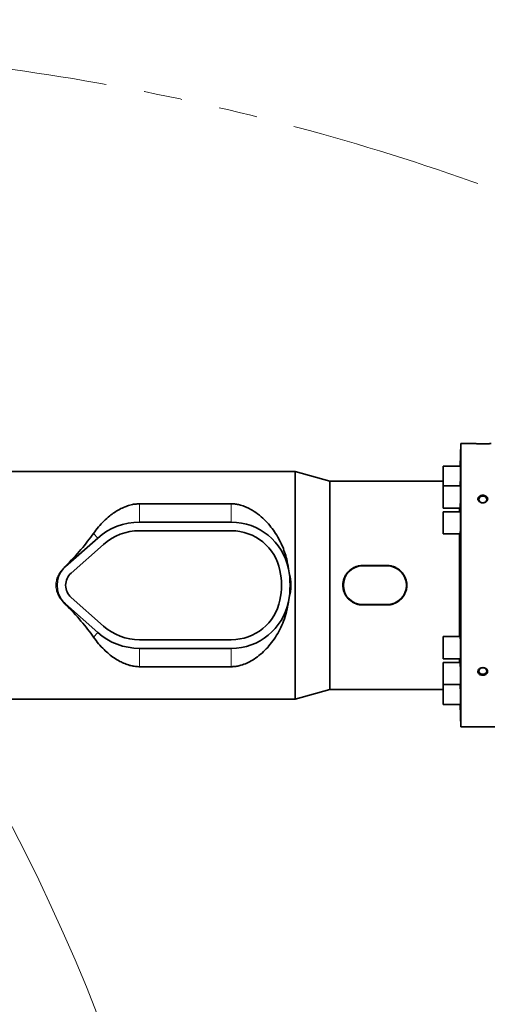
# Model space of a CAD drawing. Header units: millimetres. Extents: x 0 to 14900, y 0 to 10500.
# Tile 23 of 58: x 4029 to 4418, y 6462 to 7275. Entities that reach past the tile are written whole.
import ezdxf

# ---------------------------------------------------------------- set-up
doc = ezdxf.new("R2010")
doc.units = ezdxf.units.MM
doc.header["$LTSCALE"] = 25
doc.linetypes.add('PHANTOM', pattern=[12.7, 6.35, -1.27, 1.27, -1.27, 1.27, -1.27])
doc.styles.add('SLDTEXTSTYLE0', font='TXT', dxfattribs={"width": 0.605})
doc.dimstyles.new('SLDDIMSTYLE0', dxfattribs={"dimtxt": 87.5, "dimasz": 87.5, "dimexe": 0, "dimexo": 0.0625, "dimgap": 21.875, "dimtad": 1, "dimdec": 0, "dimrnd": 1e-09, "dimzin": 12, "dimdsep": 46, "dimtxsty": 'SLDTEXTSTYLE0', "dimsah": 1, "dimcen": 0.09, "dimadec": 0, "dimazin": 3, "dimtfac": 1, "dimtofl": 0, "dimtmove": 0, "dimatfit": 3, "dimfxl": 1, "dimfrac": 2, "dimtolj": 1, "dimtzin": 12, "dimarcsym": 0})

# ---------------------------------------------------------------- blocks, each defined once
blk = doc.blocks.new('_D_5')
at = {"color": 7, "linetype": 'Continuous', "lineweight": 0}
for p, q in [((3808.18, 8212.83), (7124.13, 8212.83)), ((7086.63, 8212.83), (7086.63, 4547.83)), ((3839.08, 4547.83), (7124.13, 4547.83))]:
    blk.add_line(p, q, dxfattribs=at)
at = {"color": 7, "linetype": 'Continuous', "lineweight": 18}
for points in [[(7086.63, 8212.83), (7074.13, 8125.33), (7099.13, 8125.33)], [(7086.63, 4547.83), (7099.13, 4635.33), (7074.13, 4635.33)]]:
    blk.add_solid(points, dxfattribs=at)
at = {"color": 7, "linetype": 'Continuous', "lineweight": 18, "insert": (6973.83, 6246.65), "char_height": 87.5, "attachment_point": 1, "rotation": 90, "style": 'SLDTEXTSTYLE0'}
blk.add_mtext('3665', dxfattribs=at)

msp = doc.modelspace()

# ---------------------------------------------------------------- linework, layer by layer
at = {"color": 7, "linetype": 'Continuous', "lineweight": 35}
for p, q in [((4392.5914765, 6924.8310941), (4391.9402257, 6906.1817107)), ((4403.6787784, 6924.8310941), (4392.5914765, 6924.8310941)), ((4392.5914765, 6690.8310941), (4392.5914765, 6924.8310941)), ((4392.4221107, 6906.1817107), (4378.0914765, 6906.1817107)), ((4378.0914765, 6906.1817107), (4378.0914765, 6889.8130926)), ((4255.8317103, 6901.8310941), (4012.1787784, 6901.8310941)), ((4284.6787784, 6893.8310941), (4255.8317103, 6901.8310941)), ((4255.8317103, 6713.8310941), (4255.8317103, 6901.8310941)), ((4378.0914765, 6893.8310941), (4284.6787784, 6893.8310941)), ((4284.6787784, 6721.8310941), (4284.6787784, 6893.8310941)), ((4392.4221107, 6889.8130926), (4378.0914765, 6889.8130926)), ((4378.0914765, 6889.8130926), (4378.0914765, 6871.5130926)), ((4203.2746963, 6875.0707273), (4127.6787784, 6875.0707273)), ((4378.0914765, 6871.5130926), (4391.8846183, 6871.5130926)), ((4391.5089326, 6868.4810941), (4391.5089326, 6871.5130926)), ((4392.4221107, 6868.4810941), (4378.0914765, 6868.4810941)), ((4378.0914765, 6868.4810941), (4378.0914765, 6850.1810941)), ((4203.2746963, 6859.9310941), (4127.6787784, 6859.9310941)), ((4093.1282521, 6846.8268776), (4066.5177258, 6823.2497724)), ((4203.2746963, 6852.8310941), (4127.6787784, 6852.8310941)), ((4378.0914765, 6850.1810941), (4391.9541855, 6850.1810941)), ((4391.5089326, 6765.4810941), (4391.5089326, 6850.1810941)), ((4097.8366731, 6841.512673), (4071.2261468, 6817.9355678)), ((4250.4032912, 6821.4511783), (4250.391661, 6821.5058885)), ((4331.6787784, 6824.116402), (4311.6787784, 6824.116402)), ((4331.6787784, 6823.8310941), (4311.6787784, 6823.8310941)), ((4071.2261468, 6797.7266205), (4097.8366731, 6774.1495153)), ((4064.7722863, 6794.1562998), (4066.4098354, 6792.2906443)), ((4066.5177258, 6792.4124158), (4093.1282521, 6768.8353106)), ((4250.391661, 6794.1562998), (4250.4032912, 6794.21101)), ((4311.6787784, 6791.8310941), (4331.6787784, 6791.8310941)), ((4311.6787784, 6791.5457863), (4331.6787784, 6791.5457863)), ((4391.9540691, 6765.4810941), (4378.0914765, 6765.4810941)), ((4378.0914765, 6765.4810941), (4378.0914765, 6747.1810941)), ((4127.6787784, 6762.8310941), (4203.2746963, 6762.8310941)), ((4127.6787784, 6755.7310941), (4203.2746963, 6755.7310941)), ((4127.6787784, 6740.591461), (4203.2746963, 6740.591461)), ((4378.0914765, 6747.1810941), (4392.4221107, 6747.1810941)), ((4391.8844069, 6744.1490957), (4378.0914765, 6744.1490957)), ((4378.0914765, 6744.1490957), (4378.0914765, 6725.8490957)), ((4391.5089326, 6744.1490957), (4391.5089326, 6747.1810941)), ((4378.0914765, 6725.8490957), (4392.4221107, 6725.8490957)), ((4378.0914765, 6725.8490957), (4378.0914765, 6709.4804775)), ((4255.8317103, 6713.8310941), (4284.6787784, 6721.8310941)), ((4284.6787784, 6721.8310941), (4378.0914765, 6721.8310941)), ((4012.1787784, 6713.8310941), (4255.8317103, 6713.8310941)), ((4378.0914765, 6709.4804775), (4392.4221107, 6709.4804775)), ((4391.9402257, 6709.4804775), (4392.5914765, 6690.8310941)), ((4392.5914765, 6690.8310941), (4420.6787784, 6690.8310941))]:
    msp.add_line(p, q, dxfattribs=at)
at = {"color": 8, "linetype": 'Continuous', "lineweight": 18}
for p, q in [((4127.6787784, 6875.0707273), (4127.6787784, 6859.9310941)), ((4203.2746963, 6875.0707273), (4203.2746963, 6859.9310941)), ((4089.6923947, 6850.7047911), (4093.1282521, 6846.8268776)), ((4066.4098354, 6823.371544), (4066.5177258, 6823.2497724)), ((4250.4032912, 6821.4511783), (4250.402879, 6821.4510941)), ((4311.6787784, 6824.116402), (4311.6787784, 6823.8310941)), ((4331.6787784, 6824.116402), (4331.6787784, 6823.8310941)), ((4066.4098354, 6792.2906443), (4066.5177258, 6792.4124158)), ((4250.4032912, 6794.21101), (4250.402879, 6794.2110941)), ((4311.6787784, 6791.5457863), (4311.6787784, 6791.8310941)), ((4331.6787784, 6791.5457863), (4331.6787784, 6791.8310941)), ((4089.6923947, 6764.9573972), (4093.1282521, 6768.8353106)), ((4127.6787784, 6740.591461), (4127.6787784, 6755.7310941)), ((4203.2746963, 6740.591461), (4203.2746963, 6755.7310941))]:
    msp.add_line(p, q, dxfattribs=at)
at = {"color": 7, "linetype": 'Continuous', "lineweight": 35, "flags": 128}
for points in [[(4410.6787784, 6875.9783041), (4411.7827566, 6876.1244567), (4412.7671016, 6876.5470768), (4413.5251444, 6877.2003667), (4413.9747393, 6878.0135325), (4414.0671657, 6878.8984551), (4413.7924077, 6879.7592392), (4413.1802397, 6880.5026057), (4412.2969995, 6881.0479991), (4411.2384, 6881.3363177), (4410.1191568, 6881.3363177), (4409.0605573, 6881.0479991), (4408.1773171, 6880.5026057), (4407.5651491, 6879.7592392), (4407.2903911, 6878.8984551), (4407.3828175, 6878.0135325), (4407.8324124, 6877.2003667), (4408.5904552, 6876.5470768), (4409.5748002, 6876.1244567), (4410.6787784, 6875.9783041)], [(4410.6787784, 6734.2890815), (4411.7827566, 6734.4352341), (4412.7671016, 6734.8578541), (4413.5251444, 6735.5111441), (4413.9747393, 6736.3243099), (4414.0671657, 6737.2092325), (4413.7924077, 6738.0700166), (4413.1802397, 6738.8133831), (4412.2969995, 6739.3587765), (4411.2384, 6739.6470951), (4410.1191568, 6739.6470951), (4409.0605573, 6739.3587765), (4408.1773171, 6738.8133831), (4407.5651491, 6738.0700166), (4407.2903911, 6737.2092325), (4407.3828175, 6736.3243099), (4407.8324124, 6735.5111441), (4408.5904552, 6734.8578541), (4409.5748002, 6734.4352341), (4410.6787784, 6734.2890815)]]:
    msp.add_lwpolyline(points, dxfattribs=at)
at = {"color": 7, "linetype": 'Continuous', "lineweight": 18}
for centre, radius, start, end in [((3758.1787755, 5327.8310941), 2885, 5.1408816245, 155.0967180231), ((2598.107748, 5868.7728145), 1605.01, 2.158644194, 57.8424797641)]:
    msp.add_arc(centre, radius, start, end, dxfattribs=at)
at = {"color": 7, "linetype": 'PHANTOM', "lineweight": 18}
msp.add_arc((3758.1787755, 5327.8310941), 1924.18, 60.8559208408, 99.1446904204, dxfattribs=at)
at = {"color": 7, "linetype": 'Continuous', "lineweight": 35}
for centre, radius, start, end in [((4127.6787784, 6807.8310941), 52.1, 90, 131.5411588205), ((4203.2746963, 6811.8310941), 48.1, 11.603582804, 90), ((4127.6787784, 6807.8310941), 45, 90, 131.5411588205), ((4203.2746963, 6811.8310941), 41, 11.5369590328, 90), ((4080.1787784, 6807.8310941), 20.6, 138.4077568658, 221.5922431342), ((4080.1787784, 6807.8310941), 20.6, 131.5411588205, 138.4077568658), ((4203.2746963, 6811.8310941), 48.1, 11.5369590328, 11.603582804), ((4183.6787784, 6807.8310941), 68.1, 348.4630409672, 11.5369590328), ((4311.6787784, 6807.8310941), 16, 90, 270), ((4331.6787784, 6807.8310941), 16, 270, 90), ((4080.1787784, 6807.8310941), 13.5, 131.5411588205, 228.4588411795), ((4183.6787784, 6807.8310941), 61, 348.4630409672, 11.5369590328), ((4080.1787784, 6807.8310941), 20.6, 221.5922431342, 228.4588411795), ((4203.2746963, 6803.8310941), 41, 270, 348.4630409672), ((4203.2746963, 6803.8310941), 48.1, 270, 348.396417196), ((4203.2746963, 6803.8310941), 48.1, 348.396417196, 348.4630409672), ((4127.6787784, 6807.8310941), 45, 228.4588411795, 270), ((4127.6787784, 6807.8310941), 52.1, 228.4588411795, 270)]:
    msp.add_arc(centre, radius, start, end, dxfattribs=at)
for major_axis, start_param, end_param in [((129.3922454, 85.1432466), 5.3160567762, 5.6235817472), ((129.3922454, -85.1432466), 0.65960356, 0.967128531)]:
    msp.add_ellipse((3971.3800408, 6807.8310941), major_axis=major_axis, ratio=0.3078429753, start_param=start_param, end_param=end_param, dxfattribs=at)
for points, knots in [([(4403.6787784, 6924.8310941), (4403.6834219, 6924.8308315), (4403.6927432, 6924.8303042), (4403.7909442, 6924.8247897), (4404.0240526, 6924.8119081), (4404.4802108, 6924.7880365), (4405.1050305, 6924.758091), (4405.8774022, 6924.7254243), (4406.7899963, 6924.693076), (4407.8135258, 6924.6648413), (4408.9330113, 6924.6437328), (4410.1071528, 6924.6325896), (4411.3152584, 6924.6328711), (4412.5038028, 6924.6448129), (4413.6530065, 6924.6673159), (4414.7040572, 6924.6973676), (4415.6442222, 6924.731852), (4416.4216183, 6924.7658214), (4417.0342863, 6924.7960293), (4417.4225475, 6924.8167857), (4417.6410418, 6924.8289535), (4417.666118, 6924.830376), (4417.6787784, 6924.8310941)], [0, 0, 0, 0, 0.0259890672, 0.0521697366, 0.1027753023, 0.1548222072, 0.20594689, 0.2584851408, 0.3108958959, 0.3647482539, 0.4185878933, 0.4739328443, 0.528756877, 0.5851566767, 0.6401881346, 0.6968507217, 0.7512257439, 0.8072554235, 0.8602801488, 0.9149314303, 0.9570510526, 1, 1, 1, 1]), ([(4391.99471, 6889.8130926), (4392.0105517, 6890.1138229), (4392.0352324, 6890.5823491), (4392.0695573, 6891.3337421), (4392.0964895, 6891.9566137), (4392.1232567, 6892.6136052), (4392.1500655, 6893.3089038), (4392.184981, 6894.2650491), (4392.2188182, 6895.2674677), (4392.2507384, 6896.2894897), (4392.2737097, 6897.0656743), (4392.2953121, 6897.8368125), (4392.3154752, 6898.5985589), (4392.3343752, 6899.3573908), (4392.3516211, 6900.0977346), (4392.3722825, 6901.0523188), (4392.3894411, 6901.9552293), (4392.4026941, 6902.7829155), (4392.4133071, 6903.5558754), (4392.419907, 6904.2405539), (4392.4223176, 6904.8188101), (4392.4219417, 6905.3229947), (4392.4174464, 6905.71376), (4392.4087357, 6905.9750519), (4392.3988534, 6906.1451316), (4392.3884094, 6906.1546585), (4392.3819736, 6906.1605293)], [0, 0, 0, 0, 0.0620615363, 0.0966894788, 0.1302387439, 0.1640226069, 0.1981698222, 0.2328147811, 0.2998503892, 0.3342457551, 0.3688942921, 0.402436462, 0.4362133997, 0.4703540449, 0.50499298, 0.5385182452, 0.6063414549, 0.6409629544, 0.6744712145, 0.7422598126, 0.776863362, 0.8103607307, 0.8781269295, 0.912718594, 0.9462148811, 1, 1, 1, 1]), ([(4391.8846183, 6871.5310077), (4391.8960976, 6871.5398681), (4391.9146034, 6871.5541519), (4391.9433314, 6871.7350344), (4391.9758298, 6872.0047241), (4392.0102798, 6872.4020909), (4392.0456545, 6872.9138288), (4392.0724925, 6873.3528037), (4392.0993125, 6873.8407965), (4392.1263482, 6874.3828376), (4392.161781, 6875.1604106), (4392.1964501, 6876.0219348), (4392.2294833, 6876.9444254), (4392.253431, 6877.6671337), (4392.27613, 6878.4067347), (4392.2974995, 6879.1585406), (4392.3177268, 6879.9292445), (4392.3363969, 6880.7035166), (4392.3590689, 6881.731898), (4392.3783994, 6882.7508915), (4392.3939383, 6883.7344632), (4392.4069011, 6884.6886234), (4392.4159331, 6885.5909285), (4392.4208057, 6886.4180395), (4392.4229083, 6887.1904477), (4392.4208544, 6887.8745701), (4392.4146436, 6888.4523065), (4392.4057062, 6888.9560282), (4392.3927837, 6889.346349), (4392.3759773, 6889.6072072), (4392.3590278, 6889.7767544), (4392.3439383, 6889.786023), (4392.3346506, 6889.7917279)], [0, 0, 0, 0, 0.04464303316, 0.07196915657, 0.09844991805, 0.15202065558, 0.17936547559, 0.20586041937, 0.23254060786, 0.2595076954, 0.28686778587, 0.3398128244, 0.36697834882, 0.39434379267, 0.42083746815, 0.44751656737, 0.47448292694, 0.50184284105, 0.52832395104, 0.58189651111, 0.60924354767, 0.63571077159, 0.68925511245, 0.71658756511, 0.74304477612, 0.79656859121, 0.82389022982, 0.85034474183, 0.90386278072, 0.9311810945, 0.95764111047, 1, 1, 1, 1]), ([(4407.5195085, 6877.095055), (4407.6490871, 6876.9757084), (4407.9104183, 6876.7350131), (4408.4000332, 6876.4251565), (4408.866657, 6876.2100434), (4409.2826698, 6876.0711217), (4409.6062514, 6875.9877817), (4409.9379948, 6875.9264721), (4410.2748331, 6875.8876676), (4410.6184922, 6875.8716963), (4410.9618784, 6875.8793582), (4411.3025082, 6875.9103439), (4411.6389089, 6875.9642338), (4411.9725038, 6876.0418999), (4412.2957343, 6876.1421754), (4412.6056378, 6876.2635597), (4412.9002754, 6876.4047164), (4413.1824523, 6876.567519), (4413.5298318, 6876.8068106), (4413.8371835, 6877.0799391), (4414.0968995, 6877.3794696), (4414.3215265, 6877.6928994), (4414.4944671, 6878.0260304), (4414.6120032, 6878.3699625), (4414.6913184, 6878.7175295), (4414.7144829, 6879.0694691), (4414.6818513, 6879.4168566), (4414.6120519, 6879.7592178), (4414.4563821, 6880.1760126), (4414.1681745, 6880.6396112), (4413.8474147, 6880.9901725), (4413.5489388, 6881.2426306), (4413.2221441, 6881.4761435), (4412.8576247, 6881.6773724), (4412.4641603, 6881.8417325), (4412.0511728, 6881.9810792), (4411.6153169, 6882.0802014), (4411.1671288, 6882.1366838), (4410.8257367, 6882.1571857), (4410.4829836, 6882.155564), (4410.1419812, 6882.1319651), (4409.8007226, 6882.0857403), (4409.4672093, 6882.0174956), (4409.143791, 6881.9280611), (4408.8317519, 6881.8181671), (4408.5292362, 6881.6864117), (4408.2440046, 6881.5354387), (4407.9784717, 6881.3672161), (4407.7340384, 6881.1833548), (4407.5079347, 6880.9810461), (4407.2415037, 6880.6955335), (4407.0238421, 6880.3846356), (4406.8599965, 6880.0563041), (4406.7339469, 6879.7199442), (4406.663397, 6879.3723943), (4406.649212, 6879.0224987), (4406.6728867, 6878.6735993), (4406.7717562, 6878.2404491), (4406.9775229, 6877.7904874), (4407.2317111, 6877.4056318), (4407.4232209, 6877.1989638), (4407.5195085, 6877.095055)], [0, 0, 0, 0, 0.0234963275, 0.0473868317, 0.0739830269, 0.0874776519, 0.1011630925, 0.1145625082, 0.12815034, 0.1418336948, 0.1557132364, 0.1692149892, 0.1828105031, 0.1967025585, 0.2106975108, 0.2241715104, 0.2378412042, 0.2516107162, 0.2655861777, 0.2924034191, 0.306021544, 0.3198456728, 0.3462254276, 0.35962083, 0.3732178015, 0.3992221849, 0.4124236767, 0.425819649, 0.451694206, 0.4781217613, 0.5041708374, 0.5173877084, 0.5307909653, 0.5572267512, 0.5706392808, 0.5842406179, 0.61109587, 0.6247230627, 0.6385444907, 0.6520272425, 0.6657016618, 0.6794734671, 0.6934456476, 0.706942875, 0.7205347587, 0.7344269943, 0.7484238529, 0.76180491, 0.7753818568, 0.7890588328, 0.8029422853, 0.8294625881, 0.8429298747, 0.8566005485, 0.882703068, 0.8959556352, 0.9094049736, 0.9352870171, 0.9617260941, 0.980756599, 1, 1, 1, 1]), ([(4127.6787784, 6875.0707273), (4126.393216, 6875.0204921), (4123.6401512, 6874.9129121), (4119.5712856, 6874.0334095), (4115.3129258, 6872.5870759), (4111.0876405, 6870.5771163), (4106.9387171, 6868.0429468), (4102.6058845, 6864.8344137), (4098.1470948, 6860.866546), (4093.6539839, 6856.0660919), (4091.0120812, 6852.4907502), (4089.6923947, 6850.7047911)], [0, 0, 0, 0, 0.0764030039, 0.1636189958, 0.2510276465, 0.3564818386, 0.4623468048, 0.5680867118, 0.7119525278, 0.8561141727, 1, 1, 1, 1]), ([(4250.391661, 6821.5058885), (4249.9785341, 6824.1421729), (4249.2437908, 6828.8307875), (4247.3194328, 6835.255012), (4245.1333762, 6840.875398), (4242.368777, 6846.4727618), (4239.0059342, 6851.9631787), (4235.0075499, 6857.2604549), (4230.3933914, 6862.2477057), (4225.140565, 6866.8362545), (4219.9285101, 6870.2804696), (4215.1612126, 6872.6195069), (4211.3595621, 6873.972192), (4207.653301, 6874.7861057), (4205.0281115, 6875.053418), (4203.565654, 6875.067855), (4203.2746963, 6875.0707273)], [0, 0, 0, 0, 0.0987802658, 0.1756800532, 0.2527882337, 0.3297402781, 0.4185159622, 0.5075072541, 0.5963106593, 0.6942369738, 0.7920353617, 0.8478940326, 0.903654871, 0.9465379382, 0.9893636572, 1, 1, 1, 1]), ([(4391.9541855, 6850.1987672), (4391.9678942, 6850.2078594), (4391.9899646, 6850.2224975), (4392.0220611, 6850.4042134), (4392.0574678, 6850.674602), (4392.0935782, 6851.0728111), (4392.1381995, 6851.7112876), (4392.1735229, 6852.3352178), (4392.2074992, 6853.0545127), (4392.2323031, 6853.6425327), (4392.2559863, 6854.2674752), (4392.2784581, 6854.9248447), (4392.2999157, 6855.6207987), (4392.3199214, 6856.3419766), (4392.344498, 6857.3285771), (4392.3659113, 6858.3491376), (4392.3836649, 6859.3780662), (4392.3989187, 6860.4062141), (4392.4103409, 6861.4247451), (4392.4176536, 6862.4078303), (4392.4222183, 6863.3614923), (4392.4226456, 6864.2632495), (4392.4188824, 6865.0898119), (4392.4123664, 6865.8617258), (4392.4017709, 6866.5453451), (4392.387272, 6867.1225978), (4392.3702517, 6867.6258815), (4392.3495973, 6868.0157591), (4392.3256113, 6868.2761404), (4392.3025497, 6868.4450526), (4392.2836875, 6868.4539963), (4392.2720948, 6868.4594931)], [0, 0, 0, 0, 0.0448266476, 0.0721687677, 0.0986627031, 0.1522603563, 0.1796192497, 0.2325670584, 0.2597338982, 0.2871006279, 0.313597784, 0.340280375, 0.3672502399, 0.3946136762, 0.4210993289, 0.4746810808, 0.5020328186, 0.5285043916, 0.5820575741, 0.6093945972, 0.63585492, 0.6893850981, 0.7167100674, 0.7431658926, 0.7966866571, 0.8240064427, 0.850466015, 0.9039940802, 0.9313172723, 0.9577875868, 1, 1, 1, 1]), ([(4066.4098354, 6823.371544), (4066.3183675, 6823.2781335), (4065.7392958, 6822.6867632), (4065.2143303, 6822.0456956), (4064.7722863, 6821.5058885)], [0, 0, 0, 0, 0.1579560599, 1, 1, 1, 1]), ([(4311.6787784, 6824.116402), (4311.2300069, 6824.1057861), (4310.3293132, 6824.0844797), (4308.976278, 6823.9108085), (4307.6263119, 6823.6299172), (4306.3073527, 6823.2345459), (4305.0347449, 6822.7346243), (4303.8147739, 6822.135009), (4302.6371708, 6821.4291374), (4301.1534113, 6820.3605541), (4299.8067739, 6819.1061365), (4298.6304257, 6817.6946605), (4297.313568, 6815.809319), (4296.3167993, 6813.6908685), (4295.7079466, 6811.4795935), (4295.4569973, 6810.1309657), (4295.3206293, 6808.7803357), (4295.2978371, 6807.4076234), (4295.3913123, 6806.0474491), (4295.6643713, 6804.2684418), (4296.1548127, 6802.5369829), (4296.8539353, 6800.8864957), (4297.4800871, 6799.6941698), (4298.1995872, 6798.5609548), (4299.0183674, 6797.4803144), (4300.2308642, 6796.1305018), (4301.6153993, 6794.9317379), (4303.1403022, 6793.9144514), (4304.3501329, 6793.2478996), (4306.0342752, 6792.4970111), (4307.813343, 6791.9583567), (4309.5233139, 6791.6735222), (4310.6654199, 6791.5638635), (4311.3405501, 6791.5518199), (4311.6787784, 6791.5457863)], [0, 0, 0, 0, 0.026199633, 0.0525832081, 0.0795451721, 0.106705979, 0.1329993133, 0.1594743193, 0.1862287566, 0.2133647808, 0.266596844, 0.2936134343, 0.321022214, 0.4013401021, 0.4288494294, 0.4550253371, 0.4813891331, 0.5080452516, 0.5351022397, 0.5609061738, 0.6131037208, 0.639739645, 0.6657290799, 0.6918952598, 0.718332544, 0.7451395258, 0.7982356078, 0.8251806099, 0.8525136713, 0.8790535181, 0.9330521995, 0.9605803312, 0.980251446, 1, 1, 1, 1]), ([(4331.6787784, 6791.5457863), (4332.1275499, 6791.5564022), (4333.0282436, 6791.5777085), (4334.3812788, 6791.7513798), (4335.7312449, 6792.0322711), (4337.0502041, 6792.4276423), (4338.322812, 6792.9275641), (4339.5427828, 6793.5271788), (4340.7203864, 6794.2330527), (4342.2041433, 6795.3016243), (4343.5507962, 6796.556112), (4344.7271079, 6797.9674225), (4345.7787504, 6799.4735181), (4346.6382754, 6801.1138183), (4347.2811924, 6802.8455487), (4347.6497267, 6804.1827635), (4347.9005287, 6805.531178), (4348.0369359, 6806.8818646), (4348.0597171, 6808.2545618), (4347.9662462, 6809.6147388), (4347.6931799, 6811.3937519), (4347.202778, 6813.1251675), (4346.5035627, 6814.7757583), (4345.6680411, 6816.3670589), (4344.6368506, 6817.8506635), (4343.1267581, 6819.5315391), (4341.7422087, 6820.7304582), (4340.2171461, 6821.7477609), (4338.6086261, 6822.6341829), (4336.8858361, 6823.3174519), (4335.0938373, 6823.7788282), (4333.8341687, 6823.9886828), (4332.6921529, 6824.0983212), (4332.017012, 6824.1103671), (4331.6787784, 6824.116402)], [0, 0, 0, 0, 0.0261968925, 0.0525777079, 0.0795368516, 0.1066948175, 0.1329854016, 0.1594576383, 0.186209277, 0.2133424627, 0.2665689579, 0.2935827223, 0.320988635, 0.3741484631, 0.4014450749, 0.4289515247, 0.4551246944, 0.4814857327, 0.508139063, 0.5351932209, 0.5609944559, 0.6131865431, 0.6398196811, 0.6658063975, 0.7183595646, 0.7451637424, 0.7982542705, 0.8251964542, 0.8525266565, 0.905741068, 0.9330592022, 0.9605844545, 0.9802535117, 1, 1, 1, 1]), ([(4203.2746963, 6740.591461), (4203.7371258, 6740.5985693), (4205.3143284, 6740.6228135), (4207.9861135, 6740.9380689), (4211.8821668, 6741.8275105), (4216.1823189, 6743.4520365), (4221.1703988, 6746.1399634), (4226.1743363, 6749.6628229), (4231.0792462, 6754.082948), (4235.6292851, 6759.1504928), (4239.8128504, 6764.8756972), (4243.520164, 6771.2757707), (4246.6294886, 6778.3097354), (4249.0815205, 6785.9364535), (4249.9550157, 6791.4167792), (4250.391661, 6794.1562998)], [0, 0, 0, 0, 0.0169035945, 0.0576528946, 0.0984509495, 0.1662312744, 0.2341930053, 0.323759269, 0.4136481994, 0.5033580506, 0.600349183, 0.6975911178, 0.7944885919, 0.8972683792, 1, 1, 1, 1]), ([(4089.6923947, 6764.9573972), (4091.0425037, 6763.1335281), (4093.7427785, 6759.4857135), (4098.0621534, 6754.9107099), (4102.3910717, 6751.0018389), (4106.7241079, 6747.7401168), (4111.0716762, 6745.102095), (4115.3728325, 6743.059513), (4119.3207321, 6741.6937423), (4123.2119582, 6740.863992), (4125.9436789, 6740.6051024), (4127.4343963, 6740.5933823), (4127.6787784, 6740.591461)], [0, 0, 0, 0, 0.1470138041, 0.2940337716, 0.4131826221, 0.5324797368, 0.6514446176, 0.744306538, 0.8370184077, 0.9112875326, 0.9854568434, 1, 1, 1, 1]), ([(4392.2721702, 6747.1987198), (4392.2844707, 6747.2079778), (4392.3042468, 6747.2228623), (4392.327769, 6747.4054451), (4392.3515132, 6747.6764939), (4392.3719434, 6748.0751805), (4392.3886682, 6748.5884174), (4392.4028562, 6749.1748938), (4392.4131654, 6749.8660118), (4392.419334, 6750.6455938), (4392.4227477, 6751.4786527), (4392.4220131, 6752.3850475), (4392.4170957, 6753.3427286), (4392.409444, 6754.3284366), (4392.3977397, 6755.3479498), (4392.3821771, 6756.3759106), (4392.3641402, 6757.4033776), (4392.3425083, 6758.4213767), (4392.3176997, 6759.4040649), (4392.2909107, 6760.3577798), (4392.2613364, 6761.2598005), (4392.2296048, 6762.0866719), (4392.1966083, 6762.8592433), (4392.1619638, 6763.5436337), (4392.1264779, 6764.1213788), (4392.090633, 6764.6255668), (4392.0545542, 6765.0145299), (4392.0191481, 6765.2784729), (4391.993217, 6765.4095795), (4391.971507, 6765.4768373), (4391.9587853, 6765.4740153), (4391.9540691, 6765.4729692)], [0, 0, 0, 0, 0.04502476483, 0.07238799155, 0.09877712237, 0.15245280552, 0.17980374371, 0.20617892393, 0.25982606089, 0.28716230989, 0.31352688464, 0.3671520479, 0.39447680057, 0.42083778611, 0.47445515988, 0.50177559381, 0.52814119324, 0.58176753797, 0.6090922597, 0.63546913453, 0.68911822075, 0.71645441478, 0.74284529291, 0.79652298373, 0.82387386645, 0.85027610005, 0.90397732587, 0.93134053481, 0.95774629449, 0.98433544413, 1, 1, 1, 1]), ([(4392.3347379, 6725.8669235), (4392.3445035, 6725.875994), (4392.360221, 6725.8905928), (4392.3773808, 6726.0725428), (4392.3939181, 6726.343058), (4392.4066042, 6726.7411637), (4392.4152396, 6727.2537729), (4392.4211438, 6727.8396176), (4392.4229299, 6728.5300832), (4392.4205101, 6729.3090297), (4392.4153302, 6730.1415329), (4392.4060445, 6731.0474306), (4392.3927956, 6732.0047039), (4392.3769929, 6732.990156), (4392.3574608, 6734.0095363), (4392.3345677, 6735.0374903), (4392.3095629, 6736.0651103), (4392.2815601, 6737.0833959), (4392.2511421, 6738.0664705), (4392.2192797, 6739.0206669), (4392.1854862, 6739.9232549), (4392.1505317, 6740.7507204), (4392.1150005, 6741.5238845), (4392.0788924, 6742.2088855), (4392.0431174, 6742.7871936), (4392.0166867, 6743.1645479), (4391.9908345, 6743.4840656), (4391.9654019, 6743.7464937), (4391.9409462, 6743.9457429), (4391.9178551, 6744.0771219), (4391.8989604, 6744.1447003), (4391.8883572, 6744.1420004), (4391.8844069, 6744.1409946)], [0, 0, 0, 0, 0.0448795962, 0.07223223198, 0.09860899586, 0.15225941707, 0.17959738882, 0.2059623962, 0.25958854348, 0.28691387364, 0.31327350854, 0.36688824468, 0.3942074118, 0.42056984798, 0.4741898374, 0.50151137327, 0.52788384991, 0.58152400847, 0.60885566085, 0.63524196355, 0.68891029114, 0.71625635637, 0.74265510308, 0.79634911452, 0.82370855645, 0.85011296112, 0.87670072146, 0.90386686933, 0.93123292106, 0.95763269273, 0.98421589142, 1, 1, 1, 1]), ([(4407.644618, 6734.5604786), (4407.9330138, 6734.3478383), (4408.5493809, 6733.8933776), (4409.793753, 6733.5245507), (4411.1733046, 6733.4687592), (4412.5120156, 6733.7746082), (4413.638221, 6734.406985), (4414.4174768, 6735.2932957), (4414.7644318, 6736.3268138), (4414.6538749, 6737.3894865), (4414.1092855, 6738.368193), (4413.1893741, 6739.1607656), (4411.9845329, 6739.6774828), (4410.6196106, 6739.8494576), (4409.2495373, 6739.6448618), (4408.0402887, 6739.0830656), (4407.1407059, 6738.237111), (4406.6518011, 6737.2169764), (4406.6236386, 6736.1526325), (4406.9866754, 6735.2310433), (4407.448665, 6734.7601909), (4407.644618, 6734.5604786)], [0, 0, 0, 0, 0.0474032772, 0.1013115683, 0.1559304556, 0.2109078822, 0.2657058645, 0.3198368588, 0.3730721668, 0.425593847, 0.4779338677, 0.5307011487, 0.5842837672, 0.6386969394, 0.6936171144, 0.7485300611, 0.8029109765, 0.8564278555, 0.9091282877, 0.9614567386, 1, 1, 1, 1]), ([(4392.3820638, 6709.4985272), (4392.3887616, 6709.5073881), (4392.3995545, 6709.5216667), (4392.4094327, 6709.7028873), (4392.4178707, 6709.972791), (4392.42214, 6710.3702484), (4392.4222339, 6710.8821715), (4392.4195482, 6711.4673587), (4392.4127234, 6712.1571794), (4392.4018483, 6712.9355251), (4392.3883522, 6713.7675399), (4392.3710103, 6714.6730435), (4392.3501407, 6715.630032), (4392.3270395, 6716.6153562), (4392.300745, 6717.6347483), (4392.2717932, 6718.6628352), (4392.2412277, 6719.6907145), (4392.208463, 6720.709386), (4392.1742303, 6721.6929082), (4392.1392094, 6722.6476243), (4392.1032874, 6723.5505959), (4392.0673391, 6724.3790101), (4392.040623, 6724.9562703), (4392.0164372, 6725.4492362), (4392.0013831, 6725.727912), (4391.9948367, 6725.8490957)], [0, 0, 0, 0, 0.0566346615, 0.0912617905, 0.1246552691, 0.1925773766, 0.2271873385, 0.2605718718, 0.3284751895, 0.3630751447, 0.3964608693, 0.4643660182, 0.498966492, 0.5323631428, 0.6002901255, 0.634901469, 0.6683150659, 0.7362764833, 0.7709053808, 0.8043357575, 0.8723316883, 0.9069784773, 0.940418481, 0.9740906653, 1, 1, 1, 1])]:
    msp.add_open_spline(points, degree=3, knots=knots, dxfattribs=at)
at = {"color": 8, "linetype": 'Continuous', "lineweight": 18}
for points, knots in [([(4064.7722863, 6794.1562998), (4063.8782437, 6795.0622436), (4062.086212, 6796.8781304), (4060.1325302, 6800.2335151), (4058.86875, 6803.9248452), (4058.4306718, 6807.8456309), (4058.8714693, 6811.7594202), (4060.1438807, 6815.4525469), (4062.0920112, 6818.7977781), (4063.8836473, 6820.6080208), (4064.7722863, 6821.5058885)], [0, 0, 0, 0, 0.1236297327, 0.2478052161, 0.3740371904, 0.5002135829, 0.6271107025, 0.7526186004, 0.8773005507, 1, 1, 1, 1]), ([(4064.7722863, 6821.5058885), (4064.3687812, 6821.0267291), (4063.5617594, 6820.0683966), (4062.5235716, 6818.4986494), (4061.6228884, 6816.8484003), (4060.9969023, 6815.3949799), (4060.5441838, 6814.1051987), (4060.1977465, 6812.9158645), (4059.8679069, 6811.4207649), (4059.6745349, 6810.0046706), (4059.6008285, 6808.922309), (4059.5823118, 6808.38021), (4059.577644, 6808.1090504), (4059.5764577, 6807.9734562), (4059.5761516, 6807.9056574), (4059.5760702, 6807.8717577), (4059.5760475, 6807.8548078), (4059.5760406, 6807.8463329), (4059.5760383, 6807.8420954), (4059.5760374, 6807.8399767), (4059.576037, 6807.8389173), (4059.5760369, 6807.8383876), (4059.5760368, 6807.8381228), (4059.5760368, 6807.8379904), (4059.5760367, 6807.8379242), (4059.5760367, 6807.8378911), (4059.5760367, 6807.8378721), (4059.5760157, 6807.7637079), (4059.579129, 6807.1473391), (4059.6346933, 6806.0347929), (4059.8149789, 6804.6059921), (4060.072468, 6803.274101), (4060.4147783, 6801.9513875), (4061.1205255, 6799.8591264), (4062.4159204, 6797.1100458), (4063.9828959, 6795.1458145), (4064.7722863, 6794.1562998)], [0, 0, 0, 0, 0.06281987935, 0.12564154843, 0.18846500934, 0.25129026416, 0.28418906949, 0.3255996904, 0.37552063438, 0.43770507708, 0.46880520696, 0.4843562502, 0.49213189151, 0.49601972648, 0.4979636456, 0.49893560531, 0.49942158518, 0.49966457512, 0.49978607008, 0.49984681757, 0.49987719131, 0.49989237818, 0.49989997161, 0.49990376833, 0.49990566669, 0.49990661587, 0.49990709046, 0.49990756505, 0.50734903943, 0.56176110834, 0.61155657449, 0.65174151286, 0.69782621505, 0.74852730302, 0.87331638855, 1, 1, 1, 1]), ([(4250.4032912, 6821.4511783), (4250.8574341, 6819.9467287), (4251.7547811, 6816.9740673), (4252.5726359, 6812.3866171), (4252.8845033, 6807.793325), (4252.5681925, 6803.2131705), (4251.7484241, 6798.6607741), (4250.8557917, 6795.7079031), (4250.4032912, 6794.21101)], [0, 0, 0, 0, 0.17052557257, 0.33694370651, 0.50182504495, 0.6652500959, 0.83030588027, 1, 1, 1, 1]), ([(4250.4032912, 6794.21101), (4250.475685, 6794.5709869), (4250.6238549, 6795.3077599), (4250.8268947, 6796.4432622), (4251.0080495, 6797.5628264), (4251.1692767, 6798.6810243), (4251.3136676, 6799.8122074), (4251.4321389, 6800.8921675), (4251.5452561, 6802.0986134), (4251.6512772, 6803.493983), (4251.7324583, 6805.070105), (4251.77327, 6806.5309621), (4251.7962718, 6809.0074973), (4251.6731069, 6812.47479), (4251.221196, 6817.0448164), (4250.6787005, 6819.9674444), (4250.4032912, 6821.4511783)], [0, 0, 0, 0, 0.04018694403, 0.08225153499, 0.12619684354, 0.16425099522, 0.20582862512, 0.25093058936, 0.28308489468, 0.3383757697, 0.40399599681, 0.45570440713, 0.49822705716, 0.67489378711, 0.83495296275, 1, 1, 1, 1])]:
    msp.add_open_spline(points, degree=3, knots=knots, dxfattribs=at)

# ---------------------------------------------------------------- dimensions: what is measured, and where the dimension line sits
at = {"color": 7, "linetype": 'Continuous', "lineweight": 18}
dim = msp.add_linear_dim(base=(7086.6282924, 4547.8310941), p1=(3758.1787755, 8212.8310941), p2=(3789.078949, 4547.8310941), angle=90, dimstyle='SLDDIMSTYLE0', dxfattribs=at)
dim.commit()
dim.dimension.update_dxf_attribs({"geometry": '_D_5', "text_midpoint": (7086.6282924, 6380.3310941), "dimtype": 160})

doc.saveas('drawing.dxf')
